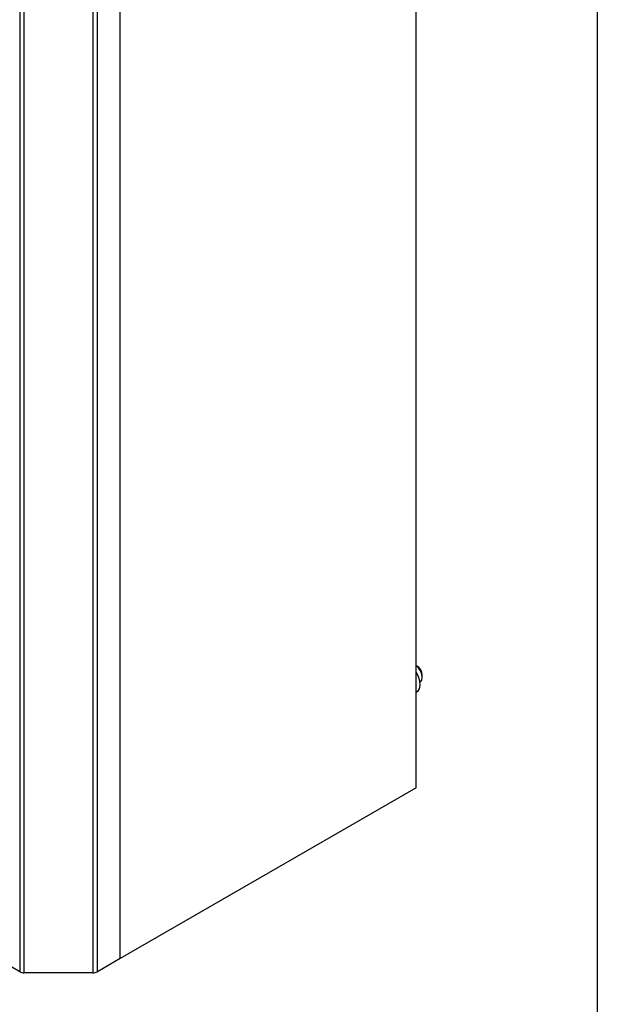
# Model space of a CAD drawing. Header units: millimetres. Extents: x 6 to 273, y 6 to 210.
# Tile 15 of 30: x 256 to 273, y 97 to 125. Entities that reach past the tile are written whole.
import ezdxf

# ---------------------------------------------------------------- set-up
doc = ezdxf.new("R2010")
doc.units = ezdxf.units.MM
doc.layers.add('TEXT', color=140, linetype='Continuous', lineweight=25)

msp = doc.modelspace()

# ---------------------------------------------------------------- linework, layer by layer
for p, q in [((267.8509, 102.7691), (267.8509, 182.7901)), ((259.3656, 97.8706), (259.3656, 177.8916)), ((256.4844, 177.5139), (256.4844, 97.4929)), ((256.6117, 97.4624), (256.6117, 177.4834)), ((258.5839, 177.4834), (258.5839, 97.4624)), ((258.7112, 97.4929), (258.7112, 177.5139)), ((256.4844, 97.4929), (230.7805, 112.3315)), ((268.0277, 105.933), (268.0277, 106.0147)), ((267.9534, 105.7887), (267.9655, 105.7957)), ((267.8509, 105.4985), (267.8534, 105.5)), ((267.8509, 102.7691), (259.3656, 97.8706)), ((259.3656, 97.8706), (258.7112, 97.4929)), ((258.5839, 97.4624), (256.6117, 97.4624))]:
    msp.add_line(p, q)
at = {"flags": 128}
for points in [[(267.9655, 105.7957), (267.9775, 105.8038), (268.0147, 105.8563), (268.0277, 105.933), (268.0147, 106.0247), (267.9775, 106.1201), (267.9206, 106.2076), (267.8509, 106.2766)], [(267.8509, 106.0817), (267.8618, 106.0625), (267.9173, 105.9396), (267.9495, 105.8162), (267.9561, 105.7015), (267.9365, 105.604), (267.8922, 105.5308), (267.8534, 105.5)]]:
    msp.add_lwpolyline(points, dxfattribs=at)
for centre, radius, start, end in [((267.7146, 105.9986), 0.3135, 2.93524, 48.67599), ((256.6065, 97.7221), 0.2597, 241.95976, 271.1441), ((258.5891, 97.7221), 0.2597, 268.8559, 298.04024)]:
    msp.add_arc(centre, radius, start, end)
msp.add_open_spline([(267.9216, 106.234), (267.8981, 106.2484), (267.8745, 106.2625), (267.8509, 106.2766)], degree=3)
at = {"layer": 'TEXT'}
msp.add_line((273.05, 209.55), (273.05, 6.35), dxfattribs=at)

doc.saveas('drawing.dxf')
